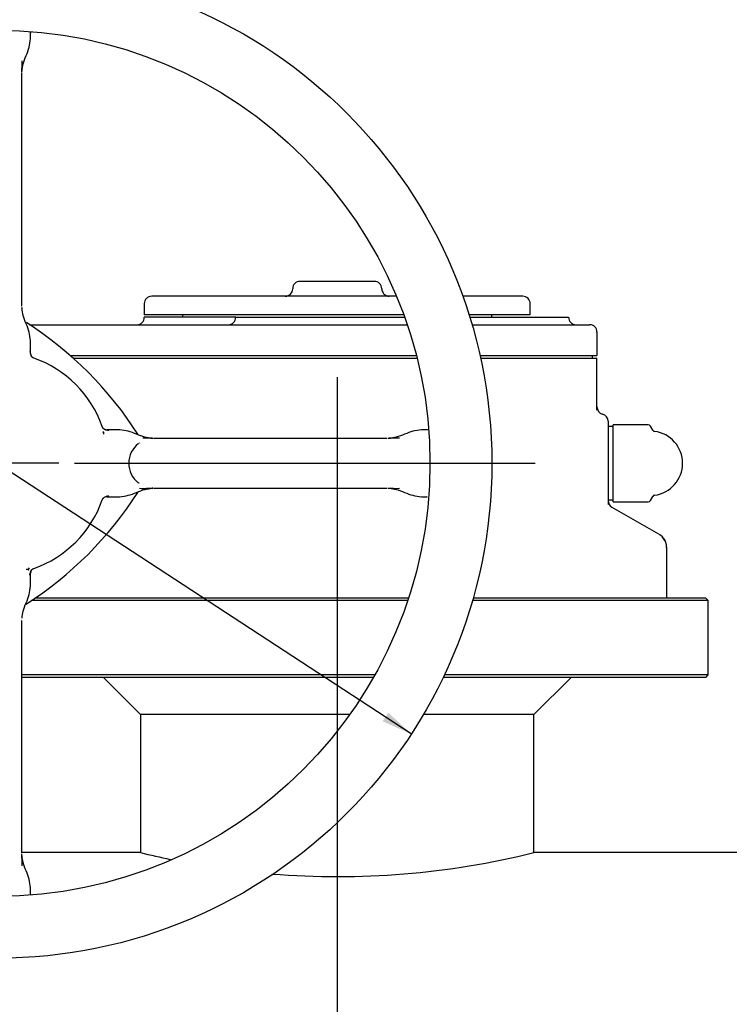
# Model space of a CAD drawing. Header units: metres. Extents: x 6538042 to 13082743, y 6022817 to 12049805.
# Tile 43 of 92: x 6539503.99 to 6539506.61, y 6024190.6 to 6024194.22. Entities that reach past the tile are written whole.
import ezdxf
from ezdxf.lldxf.tags import DXFTag

# ---------------------------------------------------------------- set-up
doc = ezdxf.new("R2010")
doc.units = ezdxf.units.M
doc.header["$MEASUREMENT"] = 0
for name, color, linetype in [('A400WW9_1', 7, 'CONTINUOUS'), ('Default', 7, 'CONTINUOUS'), ('Linie_tabeli', 7, 'CONTINUOUS'), ('Q-6500-S', 7, 'CONTINUOUS'), ('W-400-20', 7, 'CONTINUOUS')]:
    doc.layers.add(name, color=color, linetype=linetype)
tags = doc.linetypes.add('CENTER2', pattern=[28.575, 19.05, -3.175, 3.175, -3.175]).pattern_tags.tags
tags[10:11] = [DXFTag(74, 4), DXFTag(75, 0), DXFTag(340, '0'), DXFTag(46, 0.0), DXFTag(50, 0.0), DXFTag(44, 0.0), DXFTag(45, 0.0)]
tags[8:9] = [DXFTag(74, 4), DXFTag(75, 0), DXFTag(340, '0'), DXFTag(46, 0.0), DXFTag(50, 0.0), DXFTag(44, 0.0), DXFTag(45, 0.0)]
tags[6:7] = [DXFTag(74, 4), DXFTag(75, 0), DXFTag(340, '0'), DXFTag(46, 0.0), DXFTag(50, 0.0), DXFTag(44, 0.0), DXFTag(45, 0.0)]
tags[4:5] = [DXFTag(74, 4), DXFTag(75, 0), DXFTag(340, '0'), DXFTag(46, 0.0), DXFTag(50, 0.0), DXFTag(44, 0.0), DXFTag(45, 0.0)]

# ---------------------------------------------------------------- blocks, each defined once
blk = doc.blocks.new('350 bokiem')
at = {"layer": 'Default', "linetype": 'Continuous'}
blk.add_hatch(color=7, dxfattribs=at).paths.add_polyline_path([(6539487.8281, 6024182.0212), (6539487.9338, 6024181.9749), (6539487.8489, 6024182.053)])
at = {"layer": 'A400WW9_1', "color": 7, "linetype": 'Continuous'}
for p, q in [((6539487.9233, 6024182.4744), (6539486.5492, 6024182.4744)), ((6539489.0177, 6024182.4744), (6539488.1612, 6024182.4744)), ((6539489.0268, 6024182.4653), (6539489.0177, 6024182.4744)), ((6539487.9203, 6024182.4653), (6539486.5357, 6024182.4653)), ((6539489.0268, 6024182.4653), (6539488.1586, 6024182.4653)), ((6539489.0268, 6024182.1922), (6539489.0268, 6024182.4653)), ((6539487.7994, 6024182.1922), (6539486.5002, 6024182.1922)), ((6539489.0268, 6024182.1922), (6539488.0554, 6024182.1922)), ((6539489.0177, 6024182.1831), (6539489.0268, 6024182.1922)), ((6539487.7943, 6024182.1831), (6539486.5002, 6024182.1831)), ((6539486.8006, 6024182.1831), (6539486.9372, 6024182.0465)), ((6539489.0177, 6024182.1831), (6539488.051, 6024182.1831)), ((6539488.3849, 6024182.0465), (6539488.5215, 6024182.1831)), ((6539487.7071, 6024182.0465), (6539486.9372, 6024182.0465)), ((6539486.9372, 6024182.0465), (6539486.9372, 6024181.5381)), ((6539488.3849, 6024182.0465), (6539487.9782, 6024182.0465)), ((6539488.3849, 6024181.5384), (6539488.3849, 6024182.0465)), ((6539486.9387, 6024181.5384), (6539486.5002, 6024181.5384)), ((6539490.2014, 6024181.5384), (6539488.3849, 6024181.5384))]:
    blk.add_line(p, q, dxfattribs=at)
for start, end in [(256.0725, 258.206), (265.4171, 283.9275)]:
    blk.add_arc((6539487.6611, 6024184.4574), 3.0074, start, end, dxfattribs=at)
at = {"layer": 'Default', "color": 7, "linetype": 'Continuous'}
blk.add_line((6539487.9338, 6024181.9749), (6539484.8845, 6024183.9664), dxfattribs=at)
at = {"layer": 'Default', "color": 7, "linetype": 'CENTER2'}
for p, q in [((6539487.6611, 6024183.2874), (6539487.6611, 6024174.8187)), ((6539486.6368, 6024182.9706), (6539486.1815, 6024182.9706)), ((6539486.6937, 6024182.9706), (6539488.3895, 6024182.9706))]:
    blk.add_line(p, q, dxfattribs=at)
at = {"layer": 'Q-6500-S', "color": 7, "linetype": 'Continuous'}
for p, q in [((6539487.6611, 6024183.6399), (6539487.5245, 6024183.6399)), ((6539487.7977, 6024183.6399), (6539487.6611, 6024183.6399)), ((6539487.8792, 6024183.5852), (6539486.9782, 6024183.5852)), ((6539488.344, 6024183.5852), (6539488.1233, 6024183.5852)), ((6539486.9509, 6024183.5579), (6539486.9509, 6024183.5169)), ((6539488.3713, 6024183.5169), (6539488.3713, 6024183.5579)), ((6539487.9059, 6024183.5169), (6539486.9509, 6024183.5169)), ((6539487.2879, 6024183.5078), (6539486.9509, 6024183.5078)), ((6539487.092, 6024183.5169), (6539487.092, 6024183.5078)), ((6539487.2871, 6024183.5078), (6539487.4776, 6024183.5078)), ((6539487.4776, 6024183.5078), (6539487.5411, 6024183.5078)), ((6539487.5411, 6024183.5078), (6539487.7761, 6024183.5078)), ((6539487.7761, 6024183.5078), (6539487.8393, 6024183.5078)), ((6539487.8393, 6024183.5078), (6539487.9092, 6024183.5078)), ((6539488.3713, 6024183.5169), (6539488.1463, 6024183.5169)), ((6539488.1491, 6024183.5078), (6539488.352, 6024183.5078)), ((6539488.2301, 6024183.5078), (6539488.2301, 6024183.5169)), ((6539488.352, 6024183.5078), (6539488.4004, 6024183.5078)), ((6539488.4004, 6024183.5078), (6539488.5124, 6024183.5078)), ((6539486.5287, 6024183.4805), (6539486.596, 6024183.4805)), ((6539486.596, 6024183.4805), (6539487.9187, 6024183.4805)), ((6539488.1573, 6024183.4805), (6539488.5825, 6024183.4805)), ((6539488.5825, 6024183.4805), (6539488.5898, 6024183.4805)), ((6539488.6171, 6024183.4532), (6539488.6171, 6024183.3667)), ((6539486.6786, 6024183.3667), (6539487.9525, 6024183.3667)), ((6539486.6889, 6024183.3576), (6539487.9548, 6024183.3576)), ((6539488.1866, 6024183.3667), (6539488.6025, 6024183.3667)), ((6539488.1886, 6024183.3576), (6539488.6025, 6024183.3576)), ((6539488.5989, 6024183.3667), (6539488.5989, 6024183.3576)), ((6539488.6025, 6024183.3667), (6539488.6171, 6024183.3667)), ((6539488.6025, 6024183.3576), (6539488.6171, 6024183.3576)), ((6539488.6171, 6024183.1659), (6539488.6171, 6024183.3576)), ((6539488.6581, 6024183.1254), (6539488.6581, 6024182.8188)), ((6539488.6763, 6024183.1057), (6539488.6581, 6024183.1057)), ((6539488.6763, 6024182.8294), (6539488.6763, 6024183.1119)), ((6539488.8059, 6024183.1119), (6539488.6763, 6024183.1119)), ((6539488.8223, 6024183.0925), (6539488.8138, 6024183.1073)), ((6539488.8138, 6024182.834), (6539488.8223, 6024182.8488)), ((6539488.6581, 6024182.8356), (6539488.6763, 6024182.8356)), ((6539488.6717, 6024182.8095), (6539488.843, 6024182.7106)), ((6539488.6763, 6024182.8294), (6539488.8059, 6024182.8294)), ((6539488.8624, 6024182.6942), (6539488.8575, 6024182.7002)), ((6539488.8737, 6024182.6614), (6539488.8728, 6024182.6616)), ((6539488.8737, 6024182.4744), (6539488.8737, 6024182.6614))]:
    blk.add_line(p, q, dxfattribs=at)
for centre, radius, start, end in [((6539487.5245, 6024183.6126), 0.0273, 90, 180), ((6539487.7977, 6024183.6126), 0.0273, 0, 90), ((6539487.4699, 6024183.6126), 0.0273, 270, 0), ((6539487.8523, 6024183.6126), 0.0273, 180, 270), ((6539486.9782, 6024183.5579), 0.0273, 90, 180), ((6539488.344, 6024183.5579), 0.0273, 0, 90), ((6539486.9236, 6024183.5078), 0.0273, 270, 0), ((6539487.2597, 6024183.5078), 0.0273, 270, 0), ((6539488.5397, 6024183.5078), 0.0273, 180, 270), ((6539485.7879, 6024182.3494), 1.3521, 32.6063, 57.3707), ((6539488.5898, 6024183.4532), 0.0273, 0, 90), ((6539488.6444, 6024183.1783), 0.0273, 180, 255.5225), ((6539488.6308, 6024183.1254), 0.0273, 0, 75.5225), ((6539488.8059, 6024183.1028), 0.00911, 30, 90), ((6539488.8302, 6024183.0971), 0.00911, 210, 262.5882), ((6539488.8138, 6024182.9706), 0.1184, 0, 82.5882), ((6539488.8138, 6024182.9706), 0.1184, 277.4118, 0), ((6539485.7879, 6024183.5919), 1.3521, 302.6063, 327.3707), ((6539488.8302, 6024182.8442), 0.00911, 97.4118, 150), ((6539488.6862, 6024182.8338), 0.0283, 183.9451, 203.1283), ((6539488.6854, 6024182.8332), 0.0273, 180, 240), ((6539488.6862, 6024182.8338), 0.0283, 204.5453, 225.0811), ((6539488.8059, 6024182.8385), 0.00911, 270, 330), ((6539488.819, 6024182.6614), 0.0546, 0, 60), ((6539488.8214, 6024182.662), 0.0522, 359.3646, 38.1022)]:
    blk.add_arc(centre, radius, start, end, dxfattribs=at)
at = {"layer": 'W-400-20', "color": 7, "linetype": 'Continuous'}
for p, q in [((6539486.532, 6024184.5327), (6539486.532, 6024184.5524)), ((6539486.5002, 6024184.4083), (6539486.5002, 6024184.4083)), ((6539486.5002, 6024184.4083), (6539486.5002, 6024184.4082)), ((6539486.5002, 6024184.4083), (6539486.5002, 6024184.4083)), ((6539486.5002, 6024184.4082), (6539486.5002, 6024184.4082)), ((6539486.5002, 6024183.5491), (6539486.5002, 6024184.4055)), ((6539486.5002, 6024183.5463), (6539486.5002, 6024183.5462)), ((6539486.5002, 6024183.5463), (6539486.5002, 6024183.5463)), ((6539486.5002, 6024183.5462), (6539486.5002, 6024183.5462)), ((6539486.5002, 6024183.5462), (6539486.5002, 6024183.5462)), ((6539486.532, 6024183.3748), (6539486.532, 6024183.4218)), ((6539486.8603, 6024183.0936), (6539486.8133, 6024183.0936)), ((6539487.9909, 6024183.0936), (6539487.9712, 6024183.0936)), ((6539486.8004, 6024183.0845), (6539486.8004, 6024183.0773)), ((6539486.9847, 6024183.0617), (6539486.9848, 6024183.0617)), ((6539486.9847, 6024183.0617), (6539486.9847, 6024183.0617)), ((6539486.9847, 6024183.0617), (6539486.9847, 6024183.0617)), ((6539486.9848, 6024183.0617), (6539486.9848, 6024183.0617)), ((6539486.9848, 6024183.0617), (6539486.9848, 6024183.0617)), ((6539486.9848, 6024183.0617), (6539486.9848, 6024183.0617)), ((6539487.844, 6024183.0617), (6539486.9875, 6024183.0617)), ((6539487.8467, 6024183.0617), (6539487.8467, 6024183.0617)), ((6539487.8467, 6024183.0617), (6539487.8468, 6024183.0617)), ((6539487.8468, 6024183.0617), (6539487.8468, 6024183.0617)), ((6539487.8468, 6024183.0617), (6539487.8468, 6024183.0617)), ((6539486.9847, 6024182.8796), (6539486.9847, 6024182.8796)), ((6539486.9847, 6024182.8796), (6539486.9847, 6024182.8796)), ((6539486.9848, 6024182.8796), (6539486.9848, 6024182.8796)), ((6539486.9875, 6024182.8796), (6539487.844, 6024182.8796)), ((6539487.8467, 6024182.8796), (6539487.8467, 6024182.8796)), ((6539487.8468, 6024182.8796), (6539487.8467, 6024182.8796)), ((6539487.8468, 6024182.8796), (6539487.8468, 6024182.8796)), ((6539486.8133, 6024182.8477), (6539486.8603, 6024182.8477)), ((6539487.9712, 6024182.8477), (6539487.9909, 6024182.8477)), ((6539486.5229, 6024182.5794), (6539486.5158, 6024182.5794)), ((6539486.532, 6024182.5194), (6539486.532, 6024182.5664)), ((6539486.5002, 6024182.395), (6539486.5002, 6024182.3951)), ((6539486.5002, 6024182.3951), (6539486.5002, 6024182.3951)), ((6539486.5002, 6024182.395), (6539486.5002, 6024182.3949)), ((6539486.5002, 6024182.395), (6539486.5002, 6024182.395)), ((6539486.5002, 6024182.395), (6539486.5002, 6024182.395)), ((6539486.5002, 6024181.5358), (6539486.5002, 6024182.3922)), ((6539486.5002, 6024181.5331), (6539486.5002, 6024181.5331)), ((6539486.5002, 6024181.5331), (6539486.5002, 6024181.533)), ((6539486.5002, 6024181.533), (6539486.5002, 6024181.533)), ((6539486.5002, 6024181.533), (6539486.5002, 6024181.5329)), ((6539486.532, 6024181.3889), (6539486.532, 6024181.4086))]:
    blk.add_line(p, q, dxfattribs=at)
for radius in [1.821, 1.5934]:
    blk.add_circle((6539486.4091, 6024182.9706), radius, dxfattribs=at)
for centre, radius, start, end in [((6539485.993, 6024184.4432), 0.5083, 356.0521, 0.9652), ((6539485.9453, 6024183.5101), 0.5561, 3.2729, 3.7368), ((6539486.5641, 6024183.383), 0.0343, 181.7826, 215.9298), ((6539486.55, 6024183.3745), 0.018, 180.9748, 212.873), ((6539486.4091, 6024182.9706), 0.4097, 19.2415, 70.7585), ((6539486.813, 6024183.1115), 0.018, 237.2444, 269.4664), ((6539486.1805, 6024182.2685), 1.0247, 52.7787, 53.2324), ((6539486.9493, 6024182.5351), 0.5278, 86.1426, 90.3669), ((6539487.884, 6024182.4683), 0.5946, 89.3914, 93.5913), ((6539486.9848, 6024182.9706), 0.0911, 127.4431, 180), ((6539486.9859, 6024182.9706), 0.0911, 124.3054, 127.9839), ((6539486.9848, 6024182.9706), 0.0911, 180, 231.9044), ((6539486.9859, 6024182.9706), 0.0911, 231.3758, 235.7723), ((6539486.9448, 6024183.5263), 0.6479, 269.0174, 273.5302), ((6539486.9485, 6024183.4345), 0.5561, 269.2459, 272.5116), ((6539486.9485, 6024183.4345), 0.5561, 273.2729, 273.7368), ((6539487.8817, 6024183.3867), 0.5083, 266.0521, 270.9652), ((6539486.813, 6024182.8297), 0.018, 127.8582, 139.3328), ((6539486.8214, 6024182.8157), 0.0343, 91.7826, 125.9298), ((6539486.813, 6024182.8297), 0.018, 90.9748, 122.873), ((6539486.4091, 6024182.9706), 0.4097, 289.2415, 340.7585), ((6539485.707, 6024183.1993), 1.0247, 322.7787, 323.2324), ((6539486.55, 6024182.5668), 0.018, 147.2444, 179.4664), ((6539485.9067, 6024181.4958), 0.5946, 359.3914, 3.5913)]:
    blk.add_arc(centre, radius, start, end, dxfattribs=at)
for points, degree, knots in [([(6539486.532, 6024184.5524), (6539486.5322, 6024184.5539), (6539486.5323, 6024184.5553), (6539486.5327, 6024184.5566), (6539486.5327, 6024184.5566)], 3, [0, 0, 0, 0, 0.13935, 0.1423709, 0.1423709, 0.1423709, 0.1423709]), ([(6539486.5011, 6024184.4137), (6539486.5022, 6024184.4233), (6539486.5043, 6024184.4415), (6539486.5162, 6024184.4705), (6539486.5285, 6024184.5012), (6539486.5308, 6024184.5211), (6539486.532, 6024184.5327)], 3, [0, 0, 0, 0, 0.213455, 0.477334, 0.741212, 1, 1, 1, 1]), ([(6539486.532, 6024183.4218), (6539486.5308, 6024183.4334), (6539486.5285, 6024183.4533), (6539486.5162, 6024183.484), (6539486.5043, 6024183.513), (6539486.5022, 6024183.5312), (6539486.5011, 6024183.5407)], 3, [0, 0, 0, 0, 0.258788, 0.522666, 0.786545, 1, 1, 1, 1]), ([(6539486.5442, 6024183.3575), (6539486.5419, 6024183.3583), (6539486.5399, 6024183.3596), (6539486.5379, 6024183.361), (6539486.5363, 6024183.3628)], 2, [0, 0, 0, 0.5, 0.5, 1, 1, 1]), ([(6539486.8013, 6024183.0978), (6539486.7995, 6024183.0994), (6539486.7981, 6024183.1014), (6539486.7968, 6024183.1034), (6539486.796, 6024183.1057)], 2, [0, 0, 0, 0.5, 0.5, 1, 1, 1]), ([(6539486.8204, 6024183.0913), (6539486.8198, 6024183.0914), (6539486.8186, 6024183.0915), (6539486.817, 6024183.0917), (6539486.8144, 6024183.0921), (6539486.8115, 6024183.0927), (6539486.8082, 6024183.0938), (6539486.806, 6024183.0947), (6539486.8042, 6024183.0957), (6539486.8027, 6024183.0967), (6539486.8018, 6024183.0974), (6539486.8013, 6024183.0978)], 3, [0, 0, 0, 0, 0.09626, 0.179344, 0.25047, 0.500421, 0.632046, 0.750301, 0.835078, 0.917823, 1, 1, 1, 1]), ([(6539486.9793, 6024183.0626), (6539486.9697, 6024183.0637), (6539486.9515, 6024183.0658), (6539486.9226, 6024183.0777), (6539486.8918, 6024183.09), (6539486.8719, 6024183.0923), (6539486.8603, 6024183.0936)], 3, [0, 0, 0, 0, 0.213455, 0.477334, 0.741212, 1, 1, 1, 1]), ([(6539487.9712, 6024183.0936), (6539487.9596, 6024183.0923), (6539487.9397, 6024183.09), (6539487.909, 6024183.0777), (6539487.88, 6024183.0658), (6539487.8618, 6024183.0637), (6539487.8523, 6024183.0626)], 3, [0, 0, 0, 0, 0.258788, 0.522666, 0.786545, 1, 1, 1, 1]), ([(6539487.9968, 6024183.0949), (6539487.9963, 6024183.0947), (6539487.9944, 6024183.0939), (6539487.9925, 6024183.0937), (6539487.9909, 6024183.0936)], 3, [0.7964747, 0.7964747, 0.7964747, 0.7964747, 0.8516398, 1, 1, 1, 1]), ([(6539486.8022, 6024183.0867), (6539486.802, 6024183.0866), (6539486.8017, 6024183.0864), (6539486.8012, 6024183.0861), (6539486.8009, 6024183.0857), (6539486.8006, 6024183.0854), (6539486.8004, 6024183.0849), (6539486.8004, 6024183.0846), (6539486.8004, 6024183.0845)], 3, [0, 0, 0, 0, 0.214338, 0.399506, 0.557239, 0.692201, 0.848647, 1, 1, 1, 1]), ([(6539486.8603, 6024182.8477), (6539486.8719, 6024182.849), (6539486.8918, 6024182.8513), (6539486.9225, 6024182.8636), (6539486.9515, 6024182.8755), (6539486.9697, 6024182.8776), (6539486.9792, 6024182.8787)], 3, [0, 0, 0, 0, 0.258788, 0.522666, 0.786545, 1, 1, 1, 1]), ([(6539487.8522, 6024182.8787), (6539487.8618, 6024182.8776), (6539487.88, 6024182.8755), (6539487.9089, 6024182.8636), (6539487.9397, 6024182.8513), (6539487.9596, 6024182.849), (6539487.9712, 6024182.8477)], 3, [0, 0, 0, 0, 0.213455, 0.477334, 0.741212, 1, 1, 1, 1]), ([(6539486.796, 6024182.8356), (6539486.7968, 6024182.8379), (6539486.7981, 6024182.8399), (6539486.7995, 6024182.8419), (6539486.8013, 6024182.8435)], 2, [0, 0, 0, 0.5, 0.5, 1, 1, 1]), ([(6539486.5363, 6024182.5785), (6539486.5379, 6024182.5803), (6539486.5399, 6024182.5816), (6539486.5419, 6024182.583), (6539486.5442, 6024182.5838)], 2, [0, 0, 0, 0.5, 0.5, 1, 1, 1]), ([(6539486.5252, 6024182.5776), (6539486.5251, 6024182.5777), (6539486.5249, 6024182.5781), (6539486.5245, 6024182.5785), (6539486.5242, 6024182.5789), (6539486.5238, 6024182.5792), (6539486.5234, 6024182.5794), (6539486.5231, 6024182.5794), (6539486.5229, 6024182.5794)], 3, [0, 0, 0, 0, 0.214339, 0.399506, 0.55724, 0.692201, 0.848647, 1, 1, 1, 1]), ([(6539486.5298, 6024182.5594), (6539486.5299, 6024182.56), (6539486.53, 6024182.5611), (6539486.5302, 6024182.5627), (6539486.5306, 6024182.5653), (6539486.5312, 6024182.5683), (6539486.5323, 6024182.5716), (6539486.5332, 6024182.5737), (6539486.5342, 6024182.5755), (6539486.5352, 6024182.5771), (6539486.5359, 6024182.578), (6539486.5363, 6024182.5785)], 3, [0, 0, 0, 0, 0.09626, 0.179344, 0.25047, 0.500421, 0.632046, 0.750301, 0.835078, 0.917823, 1, 1, 1, 1]), ([(6539486.5011, 6024182.4005), (6539486.5022, 6024182.41), (6539486.5043, 6024182.4282), (6539486.5162, 6024182.4572), (6539486.5285, 6024182.4879), (6539486.5308, 6024182.5078), (6539486.532, 6024182.5194)], 3, [0, 0, 0, 0, 0.213455, 0.477334, 0.741212, 1, 1, 1, 1]), ([(6539486.532, 6024181.4086), (6539486.5308, 6024181.4202), (6539486.5285, 6024181.4401), (6539486.5162, 6024181.4708), (6539486.5043, 6024181.4997), (6539486.5022, 6024181.5179), (6539486.5011, 6024181.5275)], 3, [0, 0, 0, 0, 0.258788, 0.522666, 0.786545, 1, 1, 1, 1]), ([(6539486.5336, 6024181.3827), (6539486.5333, 6024181.3833), (6539486.5324, 6024181.3853), (6539486.5322, 6024181.3873), (6539486.532, 6024181.3889)], 3, [0.7866335, 0.7866335, 0.7866335, 0.7866335, 0.8516398, 1, 1, 1, 1])]:
    blk.add_open_spline(points, degree=degree, knots=knots, dxfattribs=at)
blk.add_open_spline([(6539487.9909, 6024182.8477), (6539487.9924, 6024182.8476), (6539487.9936, 6024182.8475), (6539487.9949, 6024182.8471)], degree=3, dxfattribs=at)

msp = doc.modelspace()

# ---------------------------------------------------------------- block references
at = {"layer": 'Linie_tabeli'}
msp.add_blockref('350 bokiem', (17.5022, 9.61961), dxfattribs=at)

doc.saveas('drawing.dxf')
